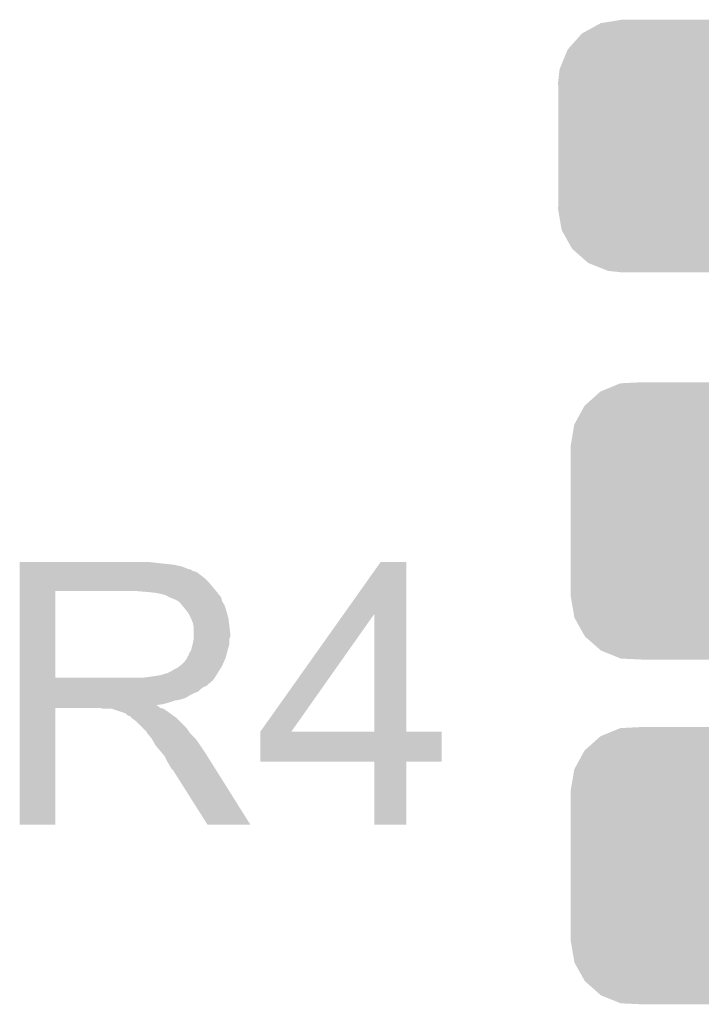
# Model space of a CAD drawing. Extents: x -1.3 to 24.2, y -3.9 to 39.2.
# Tile 25 of 33: x 9.1 to 11, y 31.8 to 34.5. Entities that reach past the tile are written whole.
import ezdxf

# ---------------------------------------------------------------- set-up
doc = ezdxf.new("R2010")
doc.units = 0
doc.layers.get('0').update_dxf_attribs({"linetype": 'CONTINUOUS'})
doc.layers.add('THERMO_31_CLICK_V100_GTO', color=14, linetype='CONTINUOUS')
doc.layers.add('THERMO_31_CLICK_V100_GTS', color=12, linetype='CONTINUOUS')

# ---------------------------------------------------------------- blocks, each defined once
blk = doc.blocks.new('CUSTOM_60')
for points in [[(-0.20803, 0.383392), (-0.154122, 0.38608), (0.212412, 0.383392), (0.154132, 0.38608)], [(-0.312264, 0.321732), (-0.26893, 0.360448), (0.312592, 0.321732), (0.268592, 0.360448)], [(-0.26893, 0.360448), (-0.267216, 0.361152), (0.268592, 0.360448), (0.26779, 0.361152)], [(-0.267216, 0.361152), (-0.213724, 0.383108), (0.26779, 0.361152), (0.21312, 0.383108)], [(-0.213724, 0.383108), (-0.20803, 0.383392), (0.21312, 0.383108), (0.212412, 0.383392)], [(-0.341452, 0.269636), (-0.313432, 0.320688), (0.341702, 0.269636), (0.313176, 0.320688)], [(-0.313432, 0.320688), (-0.312264, 0.321732), (0.313176, 0.320688), (0.312592, 0.321732)], [(-0.35179, 0.21082), (-0.342144, 0.268372), (0.35179, 0.21082), (0.34192, 0.268372)], [(-0.342144, 0.268372), (-0.341452, 0.269636), (0.34192, 0.268372), (0.341702, 0.269636)], [(-0.35179, 0.20955), (-0.35179, 0.21082), (0.35179, 0.20955), (0.35179, 0.21082)], [(-0.35179, -0.20955), (-0.35179, 0.20955), (0.35179, -0.20955), (0.35179, 0.20955)], [(-0.35179, -0.21082), (-0.35179, -0.20955), (0.35179, -0.21082), (0.35179, -0.20955)], [(-0.34192, -0.268358), (-0.35179, -0.21082), (0.342148, -0.268358), (0.35179, -0.21082)], [(-0.341702, -0.269636), (-0.34192, -0.268358), (0.341446, -0.269636), (0.342148, -0.268358)], [(-0.313184, -0.320676), (-0.341702, -0.269636), (0.31344, -0.320676), (0.341446, -0.269636)], [(-0.312594, -0.321732), (-0.313184, -0.320676), (0.312258, -0.321732), (0.31344, -0.320676)], [(-0.268602, -0.36044), (-0.312594, -0.321732), (0.26894, -0.36044), (0.312258, -0.321732)], [(-0.267792, -0.361154), (-0.268602, -0.36044), (0.2672, -0.361154), (0.26894, -0.36044)], [(-0.213136, -0.383104), (-0.267792, -0.361154), (0.213734, -0.383104), (0.2672, -0.361154)], [(-0.212414, -0.383394), (-0.213136, -0.383104), (0.207926, -0.383394), (0.213734, -0.383104)], [(-0.154122, -0.38608), (-0.212414, -0.383394), (0.154132, -0.38608), (0.207926, -0.383394)]]:
    blk.add_solid(points)
blk = doc.blocks.new('CUSTOM_61')
for points in [[(-0.298526, 0.325596), (-0.268438, 0.342124), (0.30335, 0.325596), (0.2622, 0.342124)], [(-0.268438, 0.342124), (-0.233628, 0.347838), (0.2622, 0.342124), (0.247972, 0.347838)], [(-0.233628, 0.347838), (-0.20955, 0.35179), (0.247972, 0.347838), (0.20955, 0.35179)], [(-0.34504, 0.286174), (-0.320744, 0.31339), (0.348152, 0.286174), (0.317222, 0.31339)], [(-0.320744, 0.31339), (-0.298526, 0.325596), (0.317222, 0.31339), (0.30335, 0.325596)], [(-0.360486, 0.26887), (-0.34504, 0.286174), (0.357822, 0.26887), (0.348152, 0.286174)], [(-0.37475, 0.234078), (-0.360486, 0.26887), (0.377262, 0.234078), (0.357822, 0.26887)], [(-0.383124, 0.213652), (-0.37475, 0.234078), (0.380766, 0.213652), (0.377262, 0.234078)], [(-0.38735, 0.17526), (-0.383124, 0.213652), (0.38735, 0.17526), (0.380766, 0.213652)], [(-0.38608, 0.154124), (-0.38735, 0.17526), (0.38608, 0.154124), (0.38735, 0.17526)], [(-0.38608, -0.154124), (-0.38608, 0.154124), (0.38608, -0.154124), (0.38608, 0.154124)], [(-0.38735, -0.17526), (-0.38608, -0.154124), (0.38735, -0.17526), (0.38608, -0.154124)], [(-0.380764, -0.213652), (-0.38735, -0.17526), (0.383124, -0.213652), (0.38735, -0.17526)], [(-0.377262, -0.234078), (-0.380764, -0.213652), (0.374748, -0.234078), (0.383124, -0.213652)], [(-0.35782, -0.26887), (-0.377262, -0.234078), (0.360486, -0.26887), (0.374748, -0.234078)], [(-0.348152, -0.286174), (-0.35782, -0.26887), (0.345038, -0.286174), (0.360486, -0.26887)], [(-0.31722, -0.31339), (-0.348152, -0.286174), (0.320744, -0.31339), (0.345038, -0.286174)], [(-0.30335, -0.325596), (-0.31722, -0.31339), (0.298524, -0.325596), (0.320744, -0.31339)], [(-0.262198, -0.342124), (-0.30335, -0.325596), (0.268438, -0.342124), (0.298524, -0.325596)], [(-0.247972, -0.347838), (-0.262198, -0.342124), (0.233626, -0.347838), (0.268438, -0.342124)], [(-0.20955, -0.35179), (-0.247972, -0.347838), (0.20955, -0.35179), (0.233626, -0.347838)]]:
    blk.add_solid(points)

msp = doc.modelspace()

# ---------------------------------------------------------------- linework, layer by layer
at = {"layer": 'THERMO_31_CLICK_V100_GTO'}
for points in [[(9.06274, 32.99968), (9.062742, 33.00476), (9.46658, 32.99968), (9.42086, 33.00476)], [(9.06274, 32.99714), (9.06274, 32.99968), (9.49198, 32.99714), (9.46658, 32.99968)], [(9.06274, 32.992058), (9.06274, 32.99714), (9.514842, 32.992058), (9.49198, 32.99714)], [(9.06274, 32.98698), (9.06274, 32.992058), (9.527538, 32.98698), (9.514842, 32.992058)], [(9.06274, 32.98444), (9.06274, 32.98698), (9.535164, 32.98444), (9.527538, 32.98698)], [(9.965778, 32.859922), (10.068554, 33.004738), (10.139688, 32.859922), (10.13968, 33.004738)], [(10.068554, 33.004738), (10.06857, 33.00476), (10.13968, 33.004738), (10.06857, 33.00476)], [(9.06274, 32.984436), (9.06274, 32.98444), (9.537706, 32.984436), (9.535164, 32.98444)], [(9.06274, 32.979358), (9.06274, 32.984436), (9.545322, 32.979358), (9.537706, 32.984436)], [(9.06274, 32.976818), (9.06274, 32.979358), (9.555484, 32.976818), (9.545322, 32.979358)], [(9.06274, 32.9692), (9.06274, 32.976818), (9.56564, 32.9692), (9.555484, 32.976818)], [(9.06274, 32.95904), (9.06274, 32.9692), (9.57834, 32.95904), (9.56564, 32.9692)], [(9.06274, 32.94634), (9.06274, 32.95904), (9.59104, 32.94634), (9.57834, 32.95904)], [(9.062738, 32.92348), (9.06274, 32.94634), (9.610088, 32.92348), (9.59104, 32.94634)], [(9.062732, 32.682202), (9.062738, 32.92348), (9.16178, 32.682202), (9.161802, 32.92348)], [(9.42086, 32.92094), (9.39038, 32.92348), (9.612204, 32.92094), (9.610088, 32.92348)], [(9.44372, 32.9184), (9.42086, 32.92094), (9.61432, 32.9184), (9.612204, 32.92094)], [(9.45518, 32.915854), (9.44372, 32.9184), (9.61644, 32.915854), (9.61432, 32.9184)], [(9.466582, 32.91332), (9.45518, 32.915854), (9.616462, 32.91332), (9.61644, 32.915854)], [(9.466598, 32.913312), (9.466582, 32.91332), (9.618984, 32.913312), (9.616462, 32.91332)], [(9.48182, 32.9057), (9.466598, 32.913312), (9.624062, 32.9057), (9.618984, 32.913312)], [(9.481826, 32.905698), (9.48182, 32.9057), (9.624062, 32.905698), (9.624062, 32.9057)], [(9.49452, 32.90062), (9.481826, 32.905698), (9.625332, 32.90062), (9.624062, 32.905698)], [(9.50468, 32.895538), (9.49452, 32.90062), (9.6266, 32.895538), (9.625332, 32.90062)], [(9.50976, 32.89046), (9.50468, 32.895538), (9.62965, 32.89046), (9.6266, 32.895538)], [(9.51611, 32.88284), (9.50976, 32.89046), (9.634222, 32.88284), (9.62965, 32.89046)], [(9.52246, 32.87522), (9.51611, 32.88284), (9.6364, 32.87522), (9.634222, 32.88284)], [(9.532622, 32.862518), (9.52246, 32.87522), (9.640028, 32.862518), (9.6364, 32.87522)], [(9.54024, 32.84728), (9.532622, 32.862518), (9.64438, 32.84728), (9.640028, 32.862518)], [(9.733304, 32.532356), (9.965778, 32.859922), (9.819664, 32.532356), (10.050744, 32.859922)], [(10.050758, 32.53232), (10.050744, 32.859922), (10.139702, 32.53232), (10.139688, 32.859922)], [(9.540242, 32.847278), (9.54024, 32.84728), (9.64438, 32.847278), (9.64438, 32.84728)], [(9.54532, 32.834578), (9.540242, 32.847278), (9.645968, 32.834578), (9.64438, 32.847278)], [(9.546844, 32.82696), (9.54532, 32.834578), (9.64692, 32.82696), (9.645968, 32.834578)], [(9.54786, 32.821878), (9.546844, 32.82696), (9.647486, 32.821878), (9.64692, 32.82696)], [(9.54786, 32.804098), (9.54786, 32.821878), (9.64946, 32.804098), (9.647486, 32.821878)], [(9.54786, 32.796476), (9.54786, 32.804098), (9.649458, 32.796476), (9.64946, 32.804098)], [(9.54786, 32.791398), (9.54786, 32.796476), (9.64692, 32.791398), (9.649458, 32.796476)], [(9.540238, 32.75838), (9.544682, 32.776156), (9.64184, 32.75838), (9.64692, 32.776156)], [(9.544682, 32.776156), (9.54532, 32.7787), (9.64692, 32.776156), (9.64692, 32.7787)], [(9.54532, 32.7787), (9.547858, 32.791396), (9.64692, 32.7787), (9.64692, 32.791396)], [(9.547858, 32.791396), (9.54786, 32.791398), (9.64692, 32.791396), (9.64692, 32.791398)], [(9.530076, 32.738058), (9.53008, 32.740594), (9.63676, 32.738058), (9.637392, 32.740594)], [(9.53008, 32.740594), (9.532616, 32.743138), (9.637392, 32.740594), (9.638028, 32.743138)], [(9.532616, 32.743138), (9.53516, 32.75076), (9.638028, 32.743138), (9.639934, 32.75076)], [(9.53516, 32.75076), (9.540238, 32.758376), (9.639934, 32.75076), (9.641838, 32.758376)], [(9.540238, 32.758376), (9.540238, 32.75838), (9.641838, 32.758376), (9.64184, 32.75838)], [(9.502138, 32.71012), (9.50891, 32.7152), (9.623422, 32.71012), (9.626598, 32.7152)], [(9.50891, 32.7152), (9.512298, 32.71774), (9.626598, 32.7152), (9.627726, 32.71774)], [(9.512298, 32.71774), (9.522458, 32.7279), (9.627726, 32.71774), (9.632244, 32.7279)], [(9.522458, 32.7279), (9.530076, 32.738054), (9.632244, 32.7279), (9.636758, 32.738054)], [(9.530076, 32.738054), (9.530076, 32.738058), (9.636758, 32.738054), (9.63676, 32.738058)], [(9.405618, 32.68218), (9.44118, 32.68726), (9.60628, 32.68218), (9.609328, 32.68726)], [(9.44118, 32.68726), (9.45642, 32.6898), (9.609328, 32.68726), (9.610852, 32.6898)], [(9.45642, 32.6898), (9.471658, 32.694878), (9.610852, 32.6898), (9.613898, 32.694878)], [(9.471658, 32.694878), (9.474196, 32.69488), (9.613898, 32.694878), (9.6139, 32.69488)], [(9.474196, 32.69488), (9.484358, 32.69996), (9.6139, 32.69488), (9.617074, 32.69996)], [(9.484358, 32.69996), (9.491978, 32.705038), (9.617074, 32.69996), (9.620246, 32.705038)], [(9.491978, 32.705038), (9.502138, 32.71012), (9.620246, 32.705038), (9.623422, 32.71012)], [(9.06273, 32.67202), (9.062732, 32.68218), (9.59865, 32.67202), (9.60628, 32.68218)], [(9.06273, 32.671998), (9.06273, 32.67202), (9.59612, 32.671998), (9.59865, 32.67202)], [(9.06273, 32.669474), (9.06273, 32.671998), (9.596106, 32.669474), (9.59612, 32.671998)], [(9.06273, 32.666938), (9.06273, 32.669474), (9.59104, 32.666938), (9.596106, 32.669474)], [(9.06273, 32.65932), (9.06273, 32.666938), (9.583416, 32.65932), (9.59104, 32.666938)], [(9.06273, 32.656778), (9.06273, 32.65932), (9.575796, 32.656778), (9.583416, 32.65932)], [(9.06273, 32.651698), (9.06273, 32.656778), (9.568178, 32.651698), (9.575796, 32.656778)], [(9.062732, 32.68218), (9.062732, 32.682202), (9.405618, 32.68218), (9.16178, 32.682202)], [(9.06273, 32.64408), (9.06273, 32.651698), (9.560556, 32.64408), (9.568178, 32.651698)], [(9.06273, 32.639), (9.06273, 32.64408), (9.54786, 32.639), (9.560556, 32.64408)], [(9.06273, 32.63392), (9.06273, 32.639), (9.537702, 32.63392), (9.54786, 32.639)], [(9.06273, 32.6263), (9.06273, 32.63392), (9.525, 32.6263), (9.537702, 32.63392)], [(9.062728, 32.603438), (9.06273, 32.605978), (9.4488, 32.603438), (9.443724, 32.605978)], [(9.062728, 32.59836), (9.062728, 32.603438), (9.453884, 32.59836), (9.4488, 32.603438)], [(9.06273, 32.62122), (9.06273, 32.6263), (9.50976, 32.62122), (9.525, 32.6263)], [(9.06273, 32.618678), (9.06273, 32.62122), (9.494518, 32.618678), (9.50976, 32.62122)], [(9.06273, 32.6136), (9.06273, 32.618678), (9.47928, 32.6136), (9.494518, 32.618678)], [(9.06273, 32.60852), (9.06273, 32.6136), (9.461498, 32.60852), (9.47928, 32.6136)], [(9.06273, 32.60605), (9.06273, 32.60852), (9.442176, 32.60605), (9.461498, 32.60852)], [(9.06273, 32.60603), (9.06273, 32.60605), (9.442176, 32.60603), (9.442176, 32.60605)], [(9.06273, 32.605978), (9.06273, 32.60603), (9.443724, 32.605978), (9.442176, 32.60603)], [(9.06272, 32.273262), (9.062728, 32.598338), (9.161758, 32.273262), (9.16178, 32.598338)], [(9.062728, 32.598338), (9.062728, 32.59836), (9.16178, 32.598338), (9.286238, 32.59836)], [(9.286246, 32.598358), (9.286238, 32.59836), (9.453886, 32.598358), (9.453884, 32.59836)], [(9.296398, 32.59582), (9.286246, 32.598358), (9.464038, 32.59582), (9.453886, 32.598358)], [(9.321798, 32.595818), (9.321794, 32.59582), (9.464044, 32.595818), (9.464038, 32.59582)], [(9.324334, 32.593286), (9.321798, 32.595818), (9.46759, 32.593286), (9.464044, 32.595818)], [(9.326876, 32.59328), (9.324334, 32.593286), (9.467598, 32.59328), (9.46759, 32.593286)], [(9.357356, 32.58312), (9.326876, 32.59328), (9.48182, 32.58312), (9.467598, 32.59328)], [(9.36244, 32.578042), (9.357356, 32.58312), (9.488592, 32.578042), (9.48182, 32.58312)], [(9.367516, 32.575502), (9.36244, 32.578042), (9.491978, 32.575502), (9.488592, 32.578042)], [(9.370054, 32.5755), (9.367516, 32.575502), (9.49198, 32.5755), (9.491978, 32.575502)], [(9.375142, 32.570418), (9.370054, 32.5755), (9.499602, 32.570418), (9.49198, 32.5755)], [(9.37768, 32.567882), (9.375142, 32.570418), (9.502138, 32.567882), (9.499602, 32.570418)], [(9.387838, 32.56026), (9.37768, 32.567882), (9.50976, 32.56026), (9.502138, 32.567882)], [(9.405618, 32.54248), (9.387838, 32.56026), (9.52754, 32.54248), (9.50976, 32.56026)], [(9.415778, 32.53232), (9.405618, 32.54248), (9.534314, 32.53232), (9.52754, 32.54248)], [(9.418318, 32.527244), (9.415778, 32.53232), (9.537698, 32.527244), (9.534314, 32.53232)], [(9.418324, 32.527238), (9.418318, 32.527244), (9.537702, 32.527238), (9.537698, 32.527244)], [(9.42086, 32.5247), (9.418324, 32.527238), (9.54024, 32.5247), (9.537702, 32.527238)], [(9.43102, 32.512), (9.42086, 32.5247), (9.55294, 32.512), (9.54024, 32.5247)], [(9.73328, 32.448522), (9.733282, 32.532298), (10.238718, 32.448522), (10.23874, 32.532298)], [(9.733282, 32.53232), (9.733284, 32.532326), (10.050758, 32.53232), (10.012244, 32.532326)], [(9.733282, 32.532298), (9.733282, 32.53232), (10.23874, 32.532298), (10.139702, 32.53232)], [(9.733284, 32.532326), (9.733304, 32.532356), (10.012244, 32.532326), (9.819664, 32.532356)], [(9.43102, 32.511998), (9.43102, 32.512), (9.552942, 32.511998), (9.55294, 32.512)], [(9.441178, 32.494222), (9.43102, 32.511998), (9.56564, 32.494222), (9.552942, 32.511998)], [(9.44118, 32.49422), (9.441178, 32.494222), (9.56564, 32.49422), (9.56564, 32.494222)], [(9.46023, 32.47136), (9.44118, 32.49422), (9.58088, 32.47136), (9.56564, 32.49422)], [(9.46658, 32.463738), (9.46023, 32.47136), (9.585668, 32.463738), (9.58088, 32.47136)], [(9.4742, 32.4485), (9.46658, 32.463738), (9.595238, 32.4485), (9.585668, 32.463738)], [(9.48182, 32.435798), (9.4742, 32.4485), (9.603214, 32.435798), (9.595238, 32.4485)], [(10.050758, 32.4485), (9.73328, 32.448522), (10.238718, 32.4485), (10.238718, 32.448522)], [(10.05076, 32.448478), (10.050758, 32.4485), (10.13968, 32.448478), (10.238718, 32.4485)], [(10.05078, 32.273262), (10.05076, 32.448478), (10.139658, 32.273262), (10.13968, 32.448478)], [(9.484358, 32.430724), (9.48182, 32.435798), (9.6064, 32.430724), (9.603214, 32.435798)], [(9.489438, 32.425642), (9.484358, 32.430724), (9.609592, 32.425642), (9.6064, 32.430724)], [(9.585958, 32.27325), (9.489438, 32.425642), (9.705294, 32.27325), (9.609592, 32.425642)], [(9.161758, 32.27324), (9.06272, 32.273262), (9.161758, 32.27324), (9.161758, 32.273262)], [(9.7053, 32.27324), (9.705294, 32.27325), (9.7053, 32.27324), (9.585958, 32.27325)], [(10.139658, 32.27324), (10.05078, 32.273262), (10.139658, 32.27324), (10.139658, 32.273262)]]:
    msp.add_solid(points, dxfattribs=at)

# ---------------------------------------------------------------- block references
at = {"layer": 'THERMO_31_CLICK_V100_GTS'}
for name, p in [('CUSTOM_61', (10.94994, 34.163)), ('CUSTOM_60', (10.94994, 33.11906)), ('CUSTOM_60', (10.94994, 32.15894))]:
    msp.add_blockref(name, p, dxfattribs=at)

doc.saveas('drawing.dxf')
